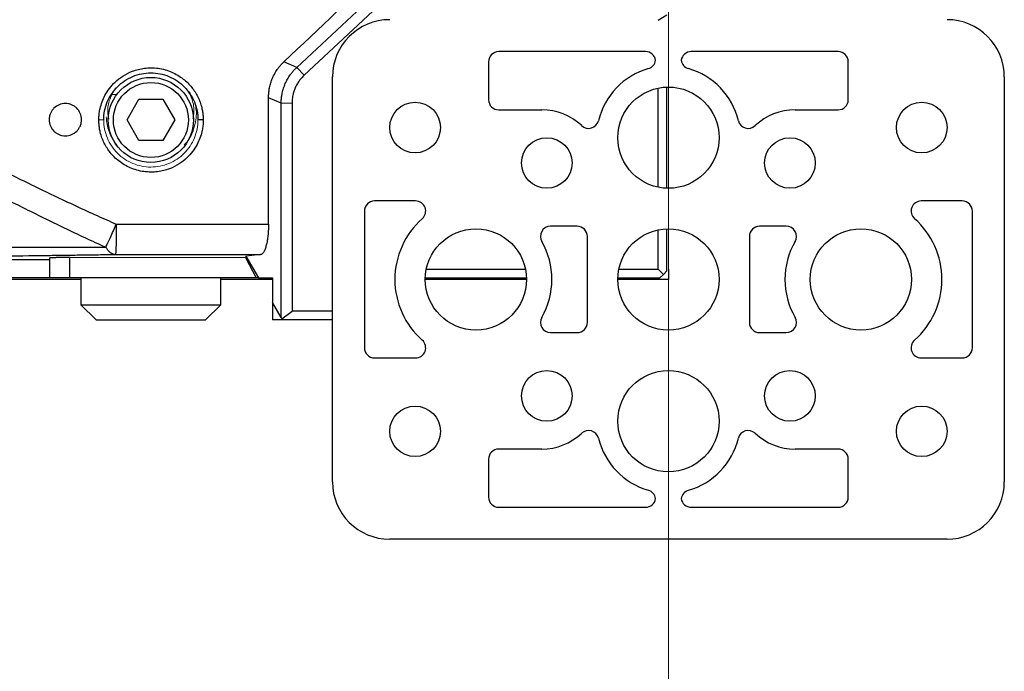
# Paper-space layout 'Sheet2' of a CAD drawing. Header units: millimetres. Extents: x 0 to 1118, y 0 to 864.
# Tile 54 of 85: x 850 to 899, y 294 to 327. Entities that reach past the tile are written whole.
import ezdxf

# ---------------------------------------------------------------- set-up
doc = ezdxf.new("R2010")
doc.units = ezdxf.units.MM
doc.styles.add('SLDTEXTSTYLE0', font='TXT', dxfattribs={"width": 0.605})
doc.dimstyles.new('SLDDIMSTYLE1', dxfattribs={"dimtxt": 5.650301, "dimasz": 4.572, "dimexe": 0, "dimexo": 0.0625, "dimgap": 1.412575, "dimtad": 0, "dimtih": 1, "dimtoh": 1, "dimdec": 1, "dimlfac": 2, "dimrnd": 1e-09, "dimzin": 12, "dimdsep": 46, "dimtxsty": 'SLDTEXTSTYLE0', "dimsah": 1, "dimcen": 0.09, "dimadec": 0, "dimazin": 3, "dimtfac": 1, "dimtdec": 1, "dimtofl": 0, "dimtmove": 0, "dimatfit": 3, "dimfxl": 1, "dimfrac": 2, "dimtolj": 1, "dimtzin": 12, "dimarcsym": 0})

# ---------------------------------------------------------------- blocks, each defined once
blk = doc.blocks.new('_D_11')
at = {"color": 7, "linetype": 'Continuous', "lineweight": 0}
for p, q in [((644.189, 350.559), (644.189, 267.562)), ((882.269, 350.559), (882.269, 267.562)), ((751.91, 269.62), (750.617, 269.62)), ((750.617, 269.62), (750.617, 260.943)), ((774.547, 269.62), (775.84, 269.62)), ((775.84, 269.62), (775.84, 260.943)), ((644.189, 269.162), (748.425, 269.162)), ((882.269, 269.162), (778.033, 269.162)), ((750.617, 260.943), (751.91, 260.943)), ((775.84, 260.943), (774.547, 260.943))]:
    blk.add_line(p, q, dxfattribs=at)
for points in [[(644.189, 269.162), (648.761, 268.4), (648.761, 269.924)], [(882.269, 269.162), (877.697, 269.924), (877.697, 268.4)]]:
    blk.add_solid(points, dxfattribs=at)
at = {"color": 7, "linetype": 'Continuous', "lineweight": 0, "char_height": 5.8208, "attachment_point": 1, "style": 'SLDTEXTSTYLE0'}
for s, insert in [('476.2', (753.527, 278.417)), ('18.75', (753.527, 268.446))]:
    blk.add_mtext(s, dxfattribs=dict(at, insert=insert))

psp = doc.layouts.new('Sheet2')

# ---------------------------------------------------------------- linework, layer by layer
at = {"color": 7, "linetype": 'Continuous', "lineweight": 30}
for p, q in [((868.89, 328.85), (863.925, 324.21)), ((869.101, 328.315), (864.29, 323.819)), ((881.769, 326.538), (882.194, 326.8)), ((881.144, 324.99), (873.894, 324.99)), ((890.644, 324.99), (883.394, 324.99)), ((863.925, 324.21), (863.293, 324.484)), ((863.925, 324.21), (864.29, 323.819)), ((873.394, 324.49), (873.394, 322.615)), ((891.144, 322.615), (891.144, 324.49)), ((865.691, 303.74), (865.691, 323.74)), ((898.846, 323.74), (898.846, 303.74)), ((881.769, 318.29), (881.769, 323.189)), ((882.194, 318.267), (882.194, 323.211)), ((863.159, 322.445), (862.535, 322.716)), ((862.535, 316.47), (862.535, 322.716)), ((855.551, 321.615), (856.14, 322.635)), ((856.14, 322.635), (857.317, 322.635)), ((857.317, 322.635), (857.906, 321.615)), ((863.159, 311.856), (863.159, 322.445)), ((863.694, 322.445), (863.694, 312.18)), ((873.894, 322.115), (876.019, 322.115)), ((888.519, 322.115), (890.644, 322.115)), ((856.14, 320.595), (855.551, 321.615)), ((857.906, 321.615), (857.317, 320.595)), ((857.317, 320.595), (856.14, 320.595)), ((869.792, 317.615), (867.769, 317.615)), ((896.769, 317.615), (894.745, 317.615)), ((867.269, 317.115), (867.269, 310.365)), ((897.269, 310.365), (897.269, 317.115)), ((877.769, 316.365), (876.449, 316.365)), ((888.088, 316.365), (886.769, 316.365)), ((878.269, 311.615), (878.269, 315.865)), ((881.769, 314.24), (881.769, 316.189)), ((882.194, 314.165), (882.194, 316.211)), ((886.269, 315.865), (886.269, 311.615)), ((861.413, 314.896), (861.397, 314.822)), ((861.413, 314.896), (862.034, 313.815)), ((851.729, 314.704), (814.729, 314.704)), ((851.729, 314.796), (851.729, 313.815)), ((852.729, 313.815), (852.729, 314.822)), ((861.397, 314.822), (861.933, 313.815)), ((870.319, 314.24), (875.218, 314.24)), ((879.819, 314.24), (881.769, 314.24)), ((882.019, 313.99), (881.769, 314.24)), ((881.844, 313.815), (882.019, 313.99)), ((882.019, 313.99), (882.194, 314.165)), ((882.269, 314.24), (882.269, 313.74)), ((851.729, 313.815), (814.729, 313.815)), ((853.279, 313.74), (822.749, 313.74)), ((861.933, 313.815), (852.729, 313.815)), ((853.279, 313.815), (853.279, 312.49)), ((860.179, 312.49), (860.179, 313.815)), ((862.729, 313.74), (860.179, 313.74)), ((862.034, 313.815), (861.933, 313.815)), ((862.034, 313.815), (862.729, 313.815)), ((862.729, 313.815), (862.729, 312.605)), ((875.269, 313.74), (870.269, 313.74)), ((870.279, 313.813), (875.252, 313.814)), ((881.769, 313.74), (879.769, 313.74)), ((879.779, 313.814), (881.844, 313.815)), ((882.269, 313.74), (881.769, 313.74)), ((853.279, 312.49), (854.029, 311.74)), ((853.279, 312.49), (860.179, 312.49)), ((859.429, 311.74), (860.179, 312.49)), ((862.729, 312.605), (862.729, 311.74)), ((863.159, 311.856), (862.729, 312.605)), ((863.192, 311.795), (863.694, 312.18)), ((865.691, 312.18), (863.694, 312.18)), ((854.029, 311.74), (859.429, 311.74)), ((863.22, 311.74), (862.729, 311.74)), ((863.159, 311.856), (863.192, 311.795)), ((863.22, 311.74), (863.192, 311.795)), ((865.691, 311.74), (863.22, 311.74)), ((876.449, 311.115), (877.769, 311.115)), ((886.769, 311.115), (888.088, 311.115)), ((867.769, 309.865), (869.792, 309.865)), ((894.745, 309.865), (896.769, 309.865)), ((876.019, 305.365), (873.894, 305.365)), ((890.644, 305.365), (888.519, 305.365)), ((873.394, 304.865), (873.394, 302.99)), ((891.144, 302.99), (891.144, 304.865)), ((873.894, 302.49), (881.144, 302.49)), ((883.394, 302.49), (890.644, 302.49)), ((896.019, 300.912), (868.519, 300.912))]:
    psp.add_line(p, q, dxfattribs=at)
at = {"color": 144, "linetype": 'Continuous', "lineweight": 0}
for p, q in [((882.269, 323.24), (882.269, 318.24)), ((855.052, 322.88), (854.829, 322.88)), ((863.694, 322.445), (863.159, 322.445)), ((882.269, 316.24), (882.269, 314.24)), ((862.147, 314.968), (861.413, 314.896)), ((861.397, 314.822), (852.729, 314.822))]:
    psp.add_line(p, q, dxfattribs=at)
at = {"color": 7, "linetype": 'Continuous', "lineweight": 30}
for centre, radius in [((856.729, 321.615), 2.1), ((856.729, 321.615), 1.85), ((882.269, 320.74), 2.5), ((869.769, 321.24), 1.25), ((894.769, 321.24), 1.25), ((876.269, 319.49), 1.25), ((888.269, 319.49), 1.25), ((872.769, 313.74), 2.5), ((882.269, 313.74), 2.5), ((891.769, 313.74), 2.5), ((876.269, 307.99), 1.25), ((882.269, 306.74), 2.5), ((888.269, 307.99), 1.25), ((869.769, 306.24), 1.25), ((894.769, 306.24), 1.25)]:
    psp.add_circle(centre, radius, dxfattribs=at)
for centre, radius, start, end in [((868.519, 323.74), 2.827, 90, 180), ((896.019, 323.74), 2.827, 0, 90), ((873.894, 324.49), 0.5, 90, 180), ((881.144, 324.49), 0.5, 8.2328, 90), ((883.394, 324.49), 0.5, 90, 171.7672), ((890.644, 324.49), 0.5, 0, 90), ((882.269, 320.74), 3.552, 106.1175, 166.3217), ((881.144, 324.633), 0.5, 286.1175, 351.7672), ((883.394, 324.633), 0.5, 188.2328, 253.8825), ((882.269, 320.74), 3.552, 13.6783, 73.8825), ((873.894, 322.615), 0.5, 180, 270), ((890.644, 322.615), 0.5, 270, 0), ((876.019, 319.24), 2.875, 46.7509, 90), ((888.519, 319.24), 2.875, 90, 133.2491), ((878.331, 321.698), 0.5, 226.7509, 346.3217), ((886.206, 321.698), 0.5, 193.6783, 313.2491), ((867.769, 317.115), 0.5, 90, 180), ((869.792, 317.115), 0.5, 311.4096, 90), ((894.745, 317.115), 0.5, 90, 228.5904), ((896.769, 317.115), 0.5, 0, 90), ((872.769, 313.74), 4, 131.4096, 228.5904), ((876.449, 315.865), 0.5, 90, 210), ((877.769, 315.865), 0.5, 0, 90), ((886.769, 315.865), 0.5, 90, 180), ((888.088, 315.865), 0.5, 330, 90), ((891.769, 313.74), 4, 311.4096, 48.5904), ((872.769, 313.74), 3.75, 330, 30), ((891.769, 313.74), 3.75, 150, 210), ((876.449, 311.615), 0.5, 150, 270), ((877.769, 311.615), 0.5, 270, 0), ((886.769, 311.615), 0.5, 180, 270), ((888.088, 311.615), 0.5, 270, 30), ((869.792, 310.365), 0.5, 270, 48.5904), ((894.745, 310.365), 0.5, 131.4096, 270), ((867.769, 310.365), 0.5, 180, 270), ((896.769, 310.365), 0.5, 270, 0), ((876.019, 308.24), 2.875, 270, 313.2491), ((878.331, 305.781), 0.5, 13.6783, 133.2491), ((886.206, 305.781), 0.5, 46.7509, 166.3217), ((888.519, 308.24), 2.875, 226.7509, 270), ((882.269, 306.74), 3.552, 193.6783, 253.8825), ((882.269, 306.74), 3.552, 286.1175, 346.3217), ((873.894, 304.865), 0.5, 90, 180), ((890.644, 304.865), 0.5, 0, 90), ((868.519, 303.74), 2.827, 180, 270), ((896.019, 303.74), 2.827, 270, 0), ((881.144, 302.846), 0.5, 8.2328, 73.8825), ((883.394, 302.846), 0.5, 106.1175, 171.7672), ((873.894, 302.99), 0.5, 180, 270), ((881.144, 302.99), 0.5, 270, 351.7672), ((883.394, 302.99), 0.5, 188.2328, 270), ((890.644, 302.99), 0.5, 270, 0)]:
    psp.add_arc(centre, radius, start, end, dxfattribs=at)
for points, knots in [([(794.822, 316.508), (794.901, 316.601), (795.066, 316.798), (795.322, 317.112), (795.602, 317.459), (795.904, 317.839), (796.228, 318.252), (796.618, 318.755), (797.099, 319.381), (797.887, 320.413), (798.999, 321.881), (800.491, 323.843), (802.192, 326.034), (803.714, 327.912), (804.942, 329.338), (806.018, 330.531), (807.257, 331.797), (808.505, 332.856), (809.457, 333.522), (810.121, 333.921), (810.771, 334.244), (811.606, 334.575), (812.68, 334.846), (813.765, 334.924), (814.636, 334.89), (815.276, 334.826), (815.929, 334.725), (816.861, 334.536), (818.136, 334.192), (819.478, 333.741), (820.651, 333.299), (821.616, 332.913), (822.652, 332.477), (824.174, 331.811), (826.275, 330.846), (829.009, 329.529), (832.16, 327.958), (835.513, 326.25), (838.809, 324.55), (841.702, 323.051), (844.184, 321.769), (846.503, 320.581), (848.684, 319.478), (850.885, 318.389), (852.646, 317.546), (854.043, 316.905), (854.709, 316.61), (855.023, 316.47)], [0, 0, 0, 0, 0.005043, 0.010636, 0.01678, 0.023474, 0.030719, 0.038516, 0.049826, 0.063342, 0.092252, 0.126021, 0.165362, 0.20702, 0.226052, 0.243192, 0.273502, 0.299294, 0.310778, 0.321526, 0.331338, 0.340791, 0.358624, 0.376951, 0.38559, 0.394683, 0.403536, 0.41294, 0.434024, 0.458137, 0.471495, 0.485915, 0.50115, 0.518007, 0.554634, 0.596848, 0.643612, 0.700354, 0.752558, 0.797132, 0.835203, 0.868181, 0.904971, 0.936374, 0.969842, 0.985773, 1, 1, 1, 1]), ([(795.845, 315.634), (796.089, 315.935), (796.325, 316.237), (796.79, 316.841), (797.019, 317.144), (797.7, 318.054), (798.147, 318.662), (799.481, 320.486), (800.363, 321.703), (802.141, 324.118), (803.037, 325.318), (804.412, 327.084), (804.877, 327.667), (805.823, 328.816), (806.304, 329.382), (807.29, 330.481), (807.796, 331.013), (808.592, 331.762), (808.863, 332.004), (809.421, 332.463), (809.707, 332.681), (810.297, 333.085), (810.6, 333.269), (811.225, 333.592), (811.548, 333.729), (812.213, 333.947), (812.555, 334.027), (813.247, 334.129), (813.598, 334.151), (814.66, 334.14), (815.374, 334.036), (816.791, 333.722), (817.495, 333.514), (818.893, 333.045), (819.586, 332.784), (820.962, 332.228), (821.646, 331.934), (823.691, 331.024), (825.044, 330.384), (827.736, 329.071), (829.075, 328.397), (833.083, 326.35), (835.742, 324.953), (841.057, 322.148), (843.712, 320.738), (847.72, 318.656), (849.06, 317.968), (851.086, 316.956), (851.763, 316.622), (853.127, 315.966), (853.813, 315.644), (854.506, 315.331)], [0, 0, 0, 0, 0.015625, 0.015625, 0.03125, 0.03125, 0.0625, 0.0625, 0.125, 0.125, 0.1875, 0.1875, 0.21875, 0.21875, 0.25, 0.25, 0.28125, 0.28125, 0.296875, 0.296875, 0.3125, 0.3125, 0.328125, 0.328125, 0.34375, 0.34375, 0.359375, 0.359375, 0.375, 0.375, 0.40625, 0.40625, 0.4375, 0.4375, 0.46875, 0.46875, 0.5, 0.5, 0.5625, 0.5625, 0.625, 0.625, 0.75, 0.75, 0.875, 0.875, 0.9375, 0.9375, 0.96875, 0.96875, 1, 1, 1, 1]), ([(854.162, 321.615), (854.162, 321.653), (854.163, 321.729), (854.171, 321.843), (854.184, 321.957), (854.201, 322.07), (854.239, 322.257), (854.315, 322.513), (854.466, 322.848), (854.677, 323.179), (854.971, 323.507), (855.349, 323.804), (855.836, 324.05), (856.319, 324.17), (856.746, 324.197), (857.09, 324.172), (857.432, 324.102), (857.863, 323.949), (858.327, 323.673), (858.691, 323.311), (858.913, 323.001), (859.051, 322.756), (859.162, 322.495), (859.237, 322.248), (859.282, 322.021), (859.307, 321.819), (859.311, 321.683), (859.312, 321.615)], [0, 0, 0, 0, 0.014186, 0.02833, 0.042461, 0.056607, 0.070795, 0.113087, 0.155393, 0.206849, 0.258341, 0.318089, 0.384378, 0.459277, 0.501089, 0.54316, 0.586949, 0.630379, 0.712251, 0.785094, 0.819245, 0.85366, 0.889061, 0.924402, 0.949554, 0.9747, 1, 1, 1, 1]), ([(862.535, 322.716), (862.535, 322.749), (862.536, 322.815), (862.542, 322.913), (862.552, 323.011), (862.565, 323.108), (862.592, 323.254), (862.641, 323.445), (862.726, 323.676), (862.835, 323.899), (862.951, 324.086), (863.067, 324.24), (863.175, 324.367), (863.254, 324.445), (863.293, 324.484)], [0, 0, 0, 0, 0.049887, 0.09965, 0.149368, 0.199123, 0.248994, 0.373435, 0.497958, 0.622884, 0.747945, 0.83199, 0.915877, 1, 1, 1, 1]), ([(863.159, 322.445), (863.159, 322.481), (863.161, 322.551), (863.168, 322.655), (863.18, 322.754), (863.194, 322.849), (863.222, 322.993), (863.272, 323.183), (863.36, 323.414), (863.47, 323.635), (863.585, 323.817), (863.698, 323.966), (863.803, 324.089), (863.883, 324.168), (863.925, 324.21)], [0, 0, 0, 0, 0.054469, 0.106978, 0.157529, 0.206125, 0.252768, 0.379499, 0.504197, 0.62791, 0.753539, 0.829228, 0.911379, 1, 1, 1, 1]), ([(854.404, 321.615), (854.404, 321.918), (854.464, 322.222), (854.696, 322.784), (854.868, 323.042), (855.298, 323.472), (855.556, 323.645), (856.118, 323.878), (856.422, 323.939), (857.031, 323.94), (857.336, 323.88), (857.899, 323.647), (858.157, 323.474), (858.587, 323.044), (858.76, 322.786), (858.993, 322.224), (859.054, 321.919), (859.054, 321.615)], [0, 0, 0, 0, 0.125, 0.125, 0.25, 0.25, 0.375, 0.375, 0.5, 0.5, 0.625, 0.625, 0.75, 0.75, 0.875, 0.875, 1, 1, 1, 1]), ([(864.29, 323.819), (864.267, 323.797), (864.222, 323.754), (864.158, 323.684), (864.097, 323.611), (864.02, 323.509), (863.935, 323.373), (863.848, 323.201), (863.78, 323.02), (863.735, 322.853), (863.709, 322.704), (863.695, 322.574), (863.694, 322.488), (863.694, 322.445)], [0, 0, 0, 0, 0.061091, 0.122436, 0.184208, 0.246579, 0.370858, 0.495868, 0.621685, 0.747097, 0.832008, 0.916163, 1, 1, 1, 1]), ([(851.709, 321.63), (851.709, 321.682), (851.714, 321.734), (851.734, 321.837), (851.749, 321.887), (851.79, 321.984), (851.814, 322.03), (851.872, 322.117), (851.906, 322.158), (852.017, 322.269), (852.106, 322.329), (852.299, 322.408), (852.404, 322.43), (852.56, 322.43), (852.613, 322.424), (852.716, 322.404), (852.766, 322.389), (852.862, 322.349), (852.909, 322.324), (852.996, 322.266), (853.036, 322.233), (853.149, 322.121), (853.207, 322.033), (853.288, 321.839), (853.309, 321.735), (853.309, 321.577), (853.303, 321.525), (853.283, 321.422), (853.268, 321.372), (853.228, 321.275), (853.203, 321.229), (853.145, 321.142), (853.111, 321.101), (853, 320.99), (852.911, 320.93), (852.719, 320.851), (852.613, 320.83), (852.457, 320.83), (852.404, 320.835), (852.301, 320.855), (852.252, 320.87), (852.155, 320.91), (852.108, 320.935), (852.021, 320.993), (851.981, 321.026), (851.869, 321.138), (851.81, 321.226), (851.729, 321.42), (851.709, 321.524), (851.709, 321.63)], [0, 0, 0, 0, 0.03125, 0.03125, 0.0625, 0.0625, 0.09375, 0.09375, 0.125, 0.125, 0.1875, 0.1875, 0.25, 0.25, 0.28125, 0.28125, 0.3125, 0.3125, 0.34375, 0.34375, 0.375, 0.375, 0.4375, 0.4375, 0.5, 0.5, 0.53125, 0.53125, 0.5625, 0.5625, 0.59375, 0.59375, 0.625, 0.625, 0.6875, 0.6875, 0.75, 0.75, 0.78125, 0.78125, 0.8125, 0.8125, 0.84375, 0.84375, 0.875, 0.875, 0.9375, 0.9375, 1, 1, 1, 1]), ([(859.312, 321.615), (859.312, 321.576), (859.311, 321.5), (859.303, 321.386), (859.29, 321.272), (859.272, 321.159), (859.234, 320.972), (859.158, 320.716), (859.008, 320.381), (858.796, 320.049), (858.502, 319.721), (858.123, 319.425), (857.636, 319.179), (857.153, 319.059), (856.725, 319.032), (856.381, 319.057), (856.039, 319.128), (855.609, 319.281), (855.145, 319.557), (854.782, 319.919), (854.56, 320.229), (854.423, 320.474), (854.311, 320.735), (854.236, 320.982), (854.191, 321.208), (854.166, 321.411), (854.163, 321.546), (854.162, 321.615)], [0, 0, 0, 0, 0.014196, 0.028351, 0.042492, 0.056648, 0.070846, 0.113167, 0.155503, 0.206991, 0.258516, 0.318297, 0.384627, 0.459573, 0.5014, 0.543484, 0.58726, 0.630675, 0.712473, 0.785251, 0.819391, 0.85379, 0.889177, 0.924503, 0.949619, 0.974732, 1, 1, 1, 1]), ([(859.312, 321.615), (859.282, 321.615), (859.25, 321.615), (859.186, 321.615), (859.155, 321.615), (859.104, 321.615), (859.085, 321.615), (859.059, 321.615), (859.054, 321.615), (859.054, 321.615)], [0, 0, 0, 0, 0.25, 0.25, 0.5, 0.5, 0.75, 0.75, 1, 1, 1, 1]), ([(854.506, 315.331), (854.535, 315.39), (854.569, 315.461), (854.646, 315.625), (854.688, 315.718), (854.78, 315.92), (854.828, 316.028), (854.926, 316.248), (854.975, 316.361), (855.023, 316.47)], [0, 0, 0, 0, 0.25, 0.25, 0.5, 0.5, 0.75, 0.75, 1, 1, 1, 1]), ([(855.023, 316.47), (855.023, 316.296), (855.022, 316.109), (855.017, 315.745), (855.013, 315.571), (855.004, 315.28), (854.998, 315.166), (854.986, 315.015), (854.98, 314.979), (854.975, 314.974)], [0, 0, 0, 0, 0.25, 0.25, 0.5, 0.5, 0.75, 0.75, 1, 1, 1, 1]), ([(862.535, 316.47), (862.534, 316.442), (862.534, 316.387), (862.532, 316.304), (862.529, 316.223), (862.525, 316.142), (862.52, 316.063), (862.514, 315.985), (862.504, 315.89), (862.491, 315.778), (862.465, 315.612), (862.425, 315.42), (862.376, 315.263), (862.332, 315.159), (862.298, 315.093), (862.262, 315.04), (862.224, 315.001), (862.186, 314.976), (862.16, 314.97), (862.147, 314.968)], [0, 0, 0, 0, 0.035697, 0.070983, 0.105967, 0.14076, 0.175476, 0.210226, 0.245126, 0.306261, 0.36765, 0.492171, 0.618114, 0.681168, 0.744303, 0.80786, 0.871256, 0.935103, 1, 1, 1, 1]), ([(795.845, 315.634), (795.89, 315.632), (795.979, 315.626), (796.122, 315.618), (796.272, 315.61), (796.486, 315.6), (796.778, 315.589), (797.158, 315.576), (797.579, 315.564), (798.207, 315.549), (799.096, 315.532), (800.335, 315.516), (801.771, 315.501), (803.464, 315.491), (805.401, 315.485), (807.637, 315.483), (809.863, 315.484), (812.016, 315.482), (814.01, 315.476), (815.896, 315.462), (817.699, 315.447), (819.926, 315.425), (822.657, 315.399), (825.814, 315.374), (829.559, 315.353), (833.761, 315.337), (838.179, 315.331), (841.979, 315.331), (845.23, 315.333), (847.651, 315.334), (849.387, 315.335), (850.559, 315.335), (851.641, 315.335), (852.552, 315.334), (853.305, 315.333), (853.919, 315.332), (854.314, 315.331), (854.506, 315.331)], [0, 0, 0, 0, 0.004109, 0.008342, 0.012696, 0.017169, 0.026426, 0.036279, 0.046463, 0.057343, 0.080485, 0.105303, 0.13376, 0.163876, 0.198349, 0.235425, 0.276848, 0.307524, 0.339117, 0.371753, 0.396629, 0.424042, 0.476485, 0.525023, 0.573139, 0.654371, 0.726628, 0.788261, 0.842083, 0.889477, 0.911108, 0.931143, 0.949988, 0.967402, 0.978872, 0.98974, 1, 1, 1, 1]), ([(818.098, 314.71), (818.236, 314.71), (818.519, 314.71), (818.952, 314.71), (819.768, 314.71), (821.06, 314.711), (823.351, 314.714), (826.052, 314.722), (829.447, 314.735), (833.618, 314.758), (838.177, 314.79), (842.409, 314.827), (845.7, 314.859), (848.467, 314.889), (850.5, 314.914), (851.858, 314.931), (852.683, 314.942), (853.477, 314.953), (854.238, 314.963), (854.732, 314.971), (854.975, 314.974)], [0, 0, 0, 0, 0.010763, 0.021968, 0.033613, 0.07419, 0.122271, 0.211868, 0.285002, 0.389028, 0.542319, 0.651451, 0.735358, 0.815495, 0.88427, 0.90893, 0.932832, 0.955976, 0.978365, 1, 1, 1, 1]), ([(854.506, 315.331), (854.517, 315.313), (854.539, 315.277), (854.574, 315.227), (854.61, 315.182), (854.648, 315.141), (854.686, 315.103), (854.713, 315.082), (854.726, 315.072)], [0, 0, 0, 0, 0.166675, 0.333347, 0.500016, 0.666681, 0.833342, 1, 1, 1, 1]), ([(852.729, 314.822), (852.706, 314.822), (852.661, 314.822), (852.592, 314.822), (852.524, 314.822), (852.456, 314.821), (852.389, 314.821), (852.322, 314.82), (852.257, 314.819), (852.194, 314.818), (852.134, 314.817), (852.076, 314.816), (852.019, 314.815), (851.963, 314.813), (851.907, 314.811), (851.853, 314.809), (851.803, 314.806), (851.763, 314.803), (851.734, 314.8), (851.731, 314.797), (851.729, 314.796)], [0, 0, 0, 0, 0.043196, 0.086844, 0.130945, 0.175499, 0.220506, 0.265966, 0.311879, 0.358246, 0.405066, 0.45234, 0.500068, 0.551953, 0.610352, 0.675263, 0.746685, 0.824617, 0.909056, 1, 1, 1, 1]), ([(852.729, 313.815), (852.708, 313.815), (852.666, 313.815), (852.603, 313.815), (852.541, 313.815), (852.48, 313.815), (852.42, 313.815), (852.316, 313.815), (852.176, 313.815), (852.017, 313.815), (851.887, 313.815), (851.804, 313.815), (851.757, 313.815), (851.733, 313.815), (851.73, 313.815), (851.729, 313.815)], [0, 0, 0, 0, 0.040276, 0.080243, 0.120058, 0.159883, 0.199877, 0.240199, 0.370043, 0.500057, 0.629901, 0.759916, 0.840121, 0.919721, 1, 1, 1, 1])]:
    psp.add_open_spline(points, degree=3, knots=knots, dxfattribs=at)
for points in [[(863.293, 324.484), (865.04, 326.139), (866.787, 327.795), (868.534, 329.45)], [(855.023, 316.47), (857.527, 316.47), (860.031, 316.47), (862.535, 316.47)], [(854.726, 315.072), (854.806, 315.011), (854.89, 314.978), (854.975, 314.974)], [(854.975, 314.974), (857.365, 314.972), (859.756, 314.97), (862.147, 314.968)]]:
    psp.add_open_spline(points, degree=3, dxfattribs=at)
at = {"color": 144, "linetype": 'Continuous', "lineweight": 0}
for points, knots in [([(854.995, 323.198), (854.884, 323.017), (854.667, 322.662), (854.57, 322.094), (854.633, 321.773), (854.654, 321.66)], [0, 0, 0, 0, 0.402658, 0.791245, 1, 1, 1, 1]), ([(858.805, 321.68), (858.826, 321.786), (858.887, 322.098), (858.802, 322.594), (858.634, 322.909), (858.561, 323.045)], [0, 0, 0, 0, 0.22521, 0.664141, 1, 1, 1, 1]), ([(858.908, 322.385), (858.931, 322.288), (859.013, 321.949), (858.906, 321.344), (858.707, 320.747), (858.459, 320.471), (858.365, 320.365)], [0, 0, 0, 0, 0.13429, 0.47503, 0.798791, 1, 1, 1, 1]), ([(855.045, 320.38), (854.899, 320.59), (854.616, 320.997), (854.551, 321.516), (854.519, 321.766)], [0, 0, 0, 0, 0.517486, 1, 1, 1, 1]), ([(854.404, 321.615), (854.404, 321.615), (854.399, 321.615), (854.376, 321.615), (854.357, 321.615), (854.311, 321.615), (854.282, 321.615), (854.222, 321.615), (854.191, 321.615), (854.162, 321.615)], [0, 0, 0, 0, 0.25, 0.25, 0.5, 0.5, 0.75, 0.75, 1, 1, 1, 1]), ([(859.054, 321.615), (859.054, 321.311), (858.993, 321.007), (858.761, 320.445), (858.589, 320.187), (858.159, 319.757), (857.902, 319.584), (857.34, 319.351), (857.035, 319.29), (856.426, 319.289), (856.122, 319.35), (855.559, 319.583), (855.3, 319.755), (854.87, 320.185), (854.697, 320.443), (854.464, 321.005), (854.404, 321.311), (854.404, 321.615)], [0, 0, 0, 0, 0.125, 0.125, 0.25, 0.25, 0.375, 0.375, 0.5, 0.5, 0.625, 0.625, 0.75, 0.75, 0.875, 0.875, 1, 1, 1, 1])]:
    psp.add_open_spline(points, degree=3, knots=knots, dxfattribs=at)

# ---------------------------------------------------------------- dimensions: what is measured, and where the dimension line sits
at = {"color": 7, "linetype": 'Continuous', "lineweight": 0}
dim = psp.add_linear_dim(base=(882.269, 269.162), p1=(644.189, 352.16), p2=(882.269, 352.16), dimstyle='SLDDIMSTYLE1', dxfattribs=at)
dim.commit()
dim.dimension.update_dxf_attribs({"geometry": '_D_11', "text_midpoint": (763.229, 269.162), "dimtype": 160})

doc.saveas('drawing.dxf')
